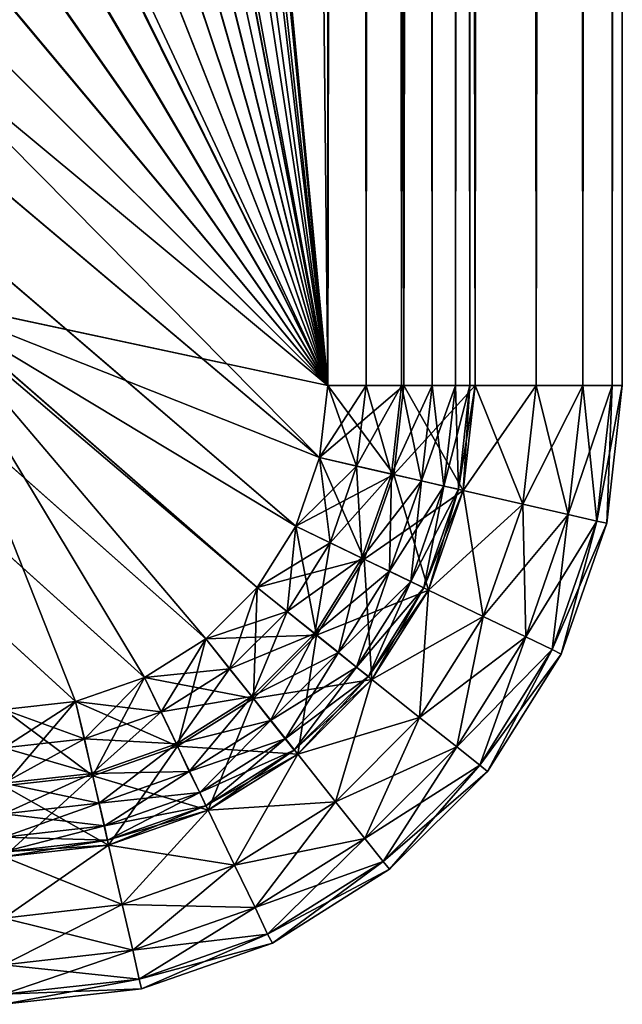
# Model space of a CAD drawing. Extents: x -0.32 to 1.18, y -0.35 to 0.35.
# Tile 165 of 196: x 1.1698 to 1.18, y -0.35 to -0.3333. Entities that reach past the tile are written whole.
import ezdxf

# ---------------------------------------------------------------- set-up
doc = ezdxf.new("R2010")
doc.units = 0
doc.linetypes.add('SOLIDLINE', pattern=[0])
doc.layers.add('BE3C_Form_2941_SLDPRT__Standard', color=252, linetype='SOLIDLINE')

msp = doc.modelspace()

# ---------------------------------------------------------------- meshes
at = {"layer": 'BE3C_Form_2941_SLDPRT__Standard', "color": 252}
mesh = msp.add_polyface(dxfattribs=at)
corners = [(1.14279, 0, 0.43), (1.175, -0.3395, 0.43), (1.175, 0.3395, 0.43), (1.12634, 0, 0.425895), (1.11935, 0, 0.420993), (1.11921, -0.013942, 0.421005), (1.13431, 0, 0.428958), (1.1262, -0.014092, 0.425901), (1.13416, -0.014264, 0.42896), (1.11375, 0, 0.414544), (1.11361, -0.013822, 0.414563), (1.10988, 0, 0.406931), (1.1134, 0.022143, 0.414592), (1.11843, 0.035988, 0.421066), (1.119, 0.022335, 0.421022), (1.1254, 0.036371, 0.425929), (1.12598, 0.022575, 0.425909), (1.13393, 0.022848, 0.428962), (1.14239, 0.023138, 0.43), (1.11187, 0.02213, 0.406142), (1.11223, 0, 0.406079), (1.11048, 0, 0.401234), (1.11174, 0.025317, 0.406165), (1.11209, -0.013751, 0.406104), (1.12657, 0.036435, 0.42372), (1.12715, 0.022655, 0.423701), (1.12066, 0.022432, 0.419164), (1.1201, 0.03608, 0.419204), (1.11547, 0.022254, 0.413192), (1.11582, 0, 0.413148), (1.12102, 0, 0.419137), (1.12751, 0, 0.423688), (1.13492, 0, 0.426533), (1.13453, 0.022909, 0.426536), (1.14279, 0, 0.4275), (1.14239, 0.023179, 0.4275), (1.14263, -0.014406, 0.4275), (1.13477, -0.014238, 0.426534), (1.11569, -0.013828, 0.413165), (1.12088, -0.01394, 0.419147), (1.12737, -0.014079, 0.423693), (1.175, 0.3395, 0.4275), (1.175, -0.3395, 0.4275)]
mesh.append_faces([[corners[k] for k in face] for face in [(0, 1, 2), (3, 4, 5), (6, 3, 7), (0, 6, 8), (4, 9, 10), (11, 9, 12), (13, 12, 14), (14, 12, 9), (14, 9, 4), (15, 14, 16), (16, 14, 4), (16, 4, 3), (17, 16, 3), (17, 3, 6), (18, 17, 6), (18, 6, 0), (19, 20, 21), (21, 22, 19), (23, 21, 20), (24, 25, 26), (27, 26, 28), (19, 22, 28), (20, 19, 29), (29, 19, 28), (29, 28, 30), (30, 28, 26), (30, 26, 31), (31, 26, 25), (31, 25, 32), (32, 25, 33), (32, 33, 34), (34, 33, 35), (34, 36, 32), (32, 37, 31), (38, 20, 29), (39, 29, 30), (40, 30, 31), (34, 41, 42)]])
mesh = msp.add_polyface(dxfattribs=at)
corners = [(1.18, -0.3395, 0.425), (1.18, -0.3395, 0.405), (1.18, 0.3395, 0.425), (1.13867, -0.07497, 0.43), (1.13037, -0.074069, 0.42899), (1.12855, -0.089696, 0.429002), (1.13678, -0.090767, 0.43), (1.12664, -0.112743, 0.429319), (1.13342, -0.113839, 0.43), (1.168, -0.338, 0.4), (1.175, 0.3395, 0.4), (1.175, -0.3395, 0.4), (1.175, -0.3395, 0.4025), (1.168, 0.338, 0.4025), (1.168, -0.338, 0.4025), (1.13096, -0.074134, 0.426562), (1.13867, -0.07497, 0.4275), (1.1368, -0.090657, 0.4275), (1.13342, -0.113839, 0.4275), (1.12714, -0.112823, 0.426742), (1.12916, -0.089664, 0.426574), (1.12589, -0.112621, 0.426591), (1.1775, -0.3395, 0.425), (1.1775, 0.3395, 0.405), (1.1775, -0.3395, 0.405), (1.18, 0.3395, 0.405), (1.17983, -0.3395, 0.403706), (1.17983, 0.3395, 0.403706), (1.17933, -0.3395, 0.4025), (1.17933, 0.3395, 0.4025), (1.17854, -0.3395, 0.401464), (1.17854, 0.3395, 0.401464), (1.1775, -0.3395, 0.40067), (1.1775, 0.3395, 0.40067), (1.17629, -0.3395, 0.40017), (1.17629, 0.3395, 0.40017), (1.17565, 0.3395, 0.402585), (1.17565, -0.3395, 0.402585), (1.17625, 0.3395, 0.402835), (1.17625, -0.3395, 0.402835), (1.17677, 0.3395, 0.403232), (1.17677, -0.3395, 0.403232), (1.17717, 0.3395, 0.40375), (1.17717, -0.3395, 0.40375), (1.17741, 0.3395, 0.404353), (1.17741, -0.3395, 0.404353), (1.17983, 0.3395, 0.426294), (1.17983, -0.3395, 0.426294), (1.17933, 0.3395, 0.4275), (1.17933, -0.3395, 0.4275), (1.17854, 0.3395, 0.428536), (1.17854, -0.3395, 0.428536), (1.1775, 0.3395, 0.42933), (1.1775, -0.3395, 0.42933), (1.17629, 0.3395, 0.42983), (1.17629, -0.3395, 0.42983), (1.175, 0.3395, 0.43), (1.175, -0.3395, 0.43), (1.17741, 0.3395, 0.425647), (1.17741, -0.3395, 0.425647), (1.17717, 0.3395, 0.42625), (1.17717, -0.3395, 0.42625), (1.17677, 0.3395, 0.426768), (1.17677, -0.3395, 0.426768), (1.17625, 0.3395, 0.427165), (1.17625, -0.3395, 0.427165), (1.17565, 0.3395, 0.427415), (1.17565, -0.3395, 0.427415), (1.175, 0.3395, 0.4275), (1.175, -0.3395, 0.4275)]
mesh.append_faces([[corners[k] for k in face] for face in [(0, 1, 2), (3, 4, 5), (3, 5, 6), (6, 5, 7), (6, 7, 8), (9, 10, 11), (12, 13, 14), (14, 13, 9), (15, 16, 17), (18, 19, 17), (17, 19, 20), (17, 20, 15), (19, 21, 20), (22, 23, 24), (25, 1, 26), (27, 26, 28), (29, 28, 30), (31, 30, 32), (33, 32, 34), (35, 34, 11), (36, 12, 37), (38, 37, 39), (40, 39, 41), (42, 41, 43), (44, 43, 45), (23, 45, 24), (0, 46, 47), (47, 48, 49), (49, 50, 51), (51, 52, 53), (53, 54, 55), (55, 56, 57), (58, 22, 59), (60, 59, 61), (62, 61, 63), (64, 63, 65), (66, 65, 67), (68, 67, 69)]])
mesh = msp.add_polyface(dxfattribs=at)
corners = [(1.18, 0.3395, 0.425), (1.18, -0.3395, 0.405), (1.18, 0.3395, 0.405), (1.13556, 0.099767, 0.43), (1.13345, 0.113638, 0.43), (1.12669, 0.112548, 0.429184), (1.13031, 0.074603, 0.428991), (1.13861, 0.075509, 0.43), (1.1317, 0.060132, 0.42898), (1.14006, 0.060873, 0.43), (1.168, 0.338, 0.4), (1.175, 0.3395, 0.4), (1.168, -0.338, 0.4), (1.175, 0.3395, 0.4025), (1.168, 0.338, 0.4025), (1.175, -0.3395, 0.4025), (1.13345, 0.113638, 0.4275), (1.13555, 0.099807, 0.4275), (1.12715, 0.112624, 0.426868), (1.13861, 0.075509, 0.4275), (1.14005, 0.060914, 0.4275), (1.13091, 0.074668, 0.426563), (1.1323, 0.060225, 0.426553), (1.12795, 0.098725, 0.426581), (1.1775, 0.3395, 0.425), (1.1775, 0.3395, 0.405), (1.1775, -0.3395, 0.425), (1.17983, -0.3395, 0.403706), (1.17983, 0.3395, 0.403706), (1.17933, -0.3395, 0.4025), (1.17933, 0.3395, 0.4025), (1.17854, -0.3395, 0.401464), (1.17854, 0.3395, 0.401464), (1.1775, -0.3395, 0.40067), (1.1775, 0.3395, 0.40067), (1.17629, -0.3395, 0.40017), (1.17629, 0.3395, 0.40017), (1.175, -0.3395, 0.4), (1.17565, 0.3395, 0.402585), (1.17565, -0.3395, 0.402585), (1.17625, 0.3395, 0.402835), (1.17625, -0.3395, 0.402835), (1.17677, 0.3395, 0.403232), (1.17677, -0.3395, 0.403232), (1.17717, 0.3395, 0.40375), (1.17717, -0.3395, 0.40375), (1.17741, 0.3395, 0.404353), (1.17741, -0.3395, 0.404353), (1.18, -0.3395, 0.425), (1.17983, 0.3395, 0.426294), (1.17983, -0.3395, 0.426294), (1.17933, 0.3395, 0.4275), (1.17933, -0.3395, 0.4275), (1.17854, 0.3395, 0.428536), (1.17854, -0.3395, 0.428536), (1.1775, 0.3395, 0.42933), (1.1775, -0.3395, 0.42933), (1.17629, 0.3395, 0.42983), (1.17629, -0.3395, 0.42983), (1.175, 0.3395, 0.43), (1.17741, 0.3395, 0.425647), (1.17741, -0.3395, 0.425647), (1.17717, 0.3395, 0.42625), (1.17717, -0.3395, 0.42625), (1.17677, 0.3395, 0.426768), (1.17677, -0.3395, 0.426768), (1.17625, 0.3395, 0.427165), (1.17625, -0.3395, 0.427165), (1.17565, 0.3395, 0.427415), (1.17565, -0.3395, 0.427415), (1.175, 0.3395, 0.4275)]
mesh.append_faces([[corners[k] for k in face] for face in [(0, 1, 2), (3, 4, 5), (3, 6, 7), (7, 6, 8), (7, 8, 9), (10, 11, 12), (13, 14, 15), (12, 14, 10), (16, 17, 18), (19, 20, 21), (21, 20, 22), (21, 23, 19), (19, 23, 17), (24, 25, 26), (2, 27, 28), (28, 29, 30), (30, 31, 32), (32, 33, 34), (34, 35, 36), (36, 37, 11), (13, 15, 38), (38, 39, 40), (40, 41, 42), (42, 43, 44), (44, 45, 46), (46, 47, 25), (48, 0, 49), (50, 49, 51), (52, 51, 53), (54, 53, 55), (56, 55, 57), (58, 57, 59), (24, 26, 60), (60, 61, 62), (62, 63, 64), (64, 65, 66), (66, 67, 68), (68, 69, 70)]])
mesh = msp.add_polyface(dxfattribs=at)
corners = [(1.14263, -0.014446, 0.43), (1.175, -0.3395, 0.43), (1.14279, 0, 0.43), (1.14174, -0.037595, 0.43), (1.14084, -0.051354, 0.43), (1.12664, -0.112743, 0.429319), (1.12577, -0.117813, 0.429321), (1.13342, -0.113839, 0.43), (1.11772, -0.111302, 0.425996), (1.11331, -0.115505, 0.424045), (1.11928, -0.116611, 0.42731), (1.11087, -0.127063, 0.424071), (1.11676, -0.1285, 0.427322), (1.10779, -0.138456, 0.424091), (1.11358, -0.140215, 0.427331), (1.12534, -0.112532, 0.428917), (1.12316, -0.13006, 0.429324), (1.11987, -0.142125, 0.429326), (1.13251, -0.119063, 0.43), (1.12981, -0.131682, 0.43), (1.12641, -0.144111, 0.43), (1.13342, -0.113839, 0.4275), (1.13258, -0.118704, 0.4275), (1.12714, -0.112823, 0.426742), (1.12631, -0.117553, 0.426869), (1.11229, -0.127122, 0.421994), (1.1075, -0.12596, 0.417932), (1.11474, -0.115428, 0.421969), (1.12029, -0.116447, 0.425002), (1.10918, -0.138646, 0.422013), (1.11776, -0.128449, 0.425013), (1.12114, -0.111854, 0.424807), (1.12988, -0.131387, 0.4275), (1.1237, -0.129889, 0.426872), (1.11456, -0.140274, 0.425022), (1.12648, -0.14388, 0.4275), (1.1204, -0.142042, 0.426874), (1.14279, 0, 0.4275), (1.175, -0.3395, 0.4275), (1.14263, -0.014406, 0.4275), (1.14084, -0.051316, 0.4275), (1.14174, -0.037595, 0.4275)]
mesh.append_faces([[corners[k] for k in face] for face in [(0, 1, 2), (0, 3, 1), (1, 3, 4), (5, 6, 7), (8, 9, 10), (10, 9, 11), (10, 11, 12), (12, 11, 13), (12, 13, 14), (15, 10, 6), (6, 10, 12), (6, 12, 16), (16, 12, 14), (16, 14, 17), (7, 6, 18), (18, 6, 16), (18, 16, 19), (19, 16, 17), (19, 17, 20), (21, 22, 23), (23, 22, 24), (25, 26, 27), (25, 27, 28), (29, 25, 30), (30, 25, 28), (30, 28, 24), (24, 28, 31), (22, 32, 24), (24, 32, 33), (24, 33, 30), (30, 33, 34), (30, 34, 29), (32, 35, 33), (33, 35, 36), (33, 36, 34), (37, 38, 39), (38, 40, 41), (38, 41, 39)]])
mesh = msp.add_polyface(dxfattribs=at)
corners = [(1.13251, -0.119063, 0.43), (1.12981, -0.131682, 0.43), (1.175, -0.3395, 0.43), (1.14084, -0.051354, 0.43), (1.13867, -0.07497, 0.43), (1.13678, -0.090767, 0.43), (1.13342, -0.113839, 0.43), (1.11358, -0.140215, 0.427331), (1.10406, -0.149671, 0.424106), (1.10974, -0.151748, 0.427338), (1.11987, -0.142125, 0.429326), (1.11591, -0.154002, 0.429328), (1.10524, -0.163087, 0.427341), (1.11127, -0.165678, 0.429329), (1.12641, -0.144111, 0.43), (1.12232, -0.156345, 0.43), (1.11754, -0.168372, 0.43), (1.10596, -0.17714, 0.429329), (1.11207, -0.180179, 0.43), (1.09996, -0.188373, 0.429328), (1.1059, -0.191752, 0.43), (1.12648, -0.14388, 0.4275), (1.12238, -0.156174, 0.4275), (1.1204, -0.142042, 0.426874), (1.11642, -0.154003, 0.426876), (1.1107, -0.151915, 0.425028), (1.10617, -0.163359, 0.425031), (1.10101, -0.161144, 0.422033), (1.11456, -0.140274, 0.425022), (1.10542, -0.14999, 0.422027), (1.10097, -0.174592, 0.425031), (1.11176, -0.165762, 0.426877), (1.11758, -0.16826, 0.4275), (1.10642, -0.177304, 0.426877), (1.11209, -0.180124, 0.4275), (1.1059, -0.191752, 0.4275), (1.175, -0.3395, 0.4275), (1.12988, -0.131387, 0.4275), (1.13258, -0.118704, 0.4275), (1.13342, -0.113839, 0.4275), (1.1368, -0.090657, 0.4275), (1.13867, -0.07497, 0.4275), (1.14084, -0.051316, 0.4275)]
mesh.append_faces([[corners[k] for k in face] for face in [(0, 1, 2), (2, 3, 4), (4, 5, 2), (2, 5, 6), (2, 6, 0), (7, 8, 9), (10, 7, 9), (10, 9, 11), (11, 9, 12), (11, 12, 13), (14, 10, 11), (14, 11, 15), (15, 11, 13), (15, 13, 16), (16, 13, 17), (16, 17, 18), (18, 17, 19), (18, 19, 20), (21, 22, 23), (23, 22, 24), (23, 24, 25), (25, 24, 26), (25, 26, 27), (28, 23, 25), (28, 25, 29), (30, 26, 31), (31, 26, 24), (31, 24, 32), (32, 24, 22), (33, 30, 31), (33, 31, 34), (34, 31, 32), (35, 33, 34), (36, 37, 38), (38, 39, 36), (36, 39, 40), (36, 40, 41), (41, 42, 36)]])
mesh = msp.add_polyface(dxfattribs=at)
corners = [(1.175, -0.3395, 0.43), (1.12981, -0.131682, 0.43), (1.12641, -0.144111, 0.43), (1.12232, -0.156345, 0.43), (1.11754, -0.168372, 0.43), (1.11207, -0.180179, 0.43), (1.08056, -0.19566, 0.424073), (1.06934, -0.202152, 0.41964), (1.07358, -0.205357, 0.424037), (1.08559, -0.199043, 0.427322), (1.07843, -0.20902, 0.427306), (1.06605, -0.214666, 0.42399), (1.0707, -0.218601, 0.427285), (1.09105, -0.202715, 0.429324), (1.08369, -0.212998, 0.42932), (1.07576, -0.222877, 0.429314), (1.1037, -0.195522, 0.43), (1.09673, -0.206535, 0.43), (1.08917, -0.217137, 0.43), (1.08102, -0.227327, 0.43), (1.06726, -0.232338, 0.429307), (1.07483, -0.206023, 0.421964), (1.07089, -0.203051, 0.417881), (1.08187, -0.196208, 0.421997), (1.08655, -0.199343, 0.425014), (1.06722, -0.215445, 0.42192), (1.07933, -0.20942, 0.424999), (1.09162, -0.202747, 0.426872), (1.09843, -0.19198, 0.426875), (1.0969, -0.206287, 0.4275), (1.07155, -0.219095, 0.424979), (1.08422, -0.213109, 0.426869), (1.08931, -0.216947, 0.4275), (1.07625, -0.223062, 0.426863), (1.08114, -0.22719, 0.4275), (1.07238, -0.237005, 0.4275), (1.175, -0.3395, 0.4275), (1.11209, -0.180124, 0.4275), (1.11758, -0.16826, 0.4275), (1.12238, -0.156174, 0.4275), (1.12648, -0.14388, 0.4275), (1.12988, -0.131387, 0.4275)]
mesh.append_faces([[corners[k] for k in face] for face in [(0, 1, 2), (2, 3, 0), (0, 3, 4), (0, 4, 5), (6, 7, 8), (9, 6, 8), (9, 8, 10), (10, 8, 11), (10, 11, 12), (13, 9, 10), (13, 10, 14), (14, 10, 12), (14, 12, 15), (16, 13, 17), (17, 13, 14), (17, 14, 18), (18, 14, 15), (18, 15, 19), (19, 15, 20), (21, 22, 23), (21, 23, 24), (25, 21, 26), (26, 21, 24), (26, 24, 27), (27, 28, 29), (30, 25, 26), (30, 26, 31), (31, 26, 27), (31, 27, 32), (32, 27, 29), (33, 30, 31), (33, 31, 34), (34, 31, 32), (35, 33, 34), (36, 37, 38), (38, 39, 36), (36, 39, 40), (36, 40, 41)]])
mesh = msp.add_polyface(dxfattribs=at)
corners = [(1.175, -0.3395, 0.43), (1.11207, -0.180179, 0.43), (1.1059, -0.191752, 0.43), (1.1037, -0.195522, 0.43), (1.09673, -0.206535, 0.43), (1.08917, -0.217137, 0.43), (1.1695, -0.345, 0.43), (1.063, -0.24642, 0.43), (1.05312, -0.255293, 0.43), (1.04904, -0.258681, 0.43), (1.03853, -0.266756, 0.43), (1.02759, -0.274248, 0.43), (1.01623, -0.281152, 0.43), (1.17072, -0.344862, 0.43), (1.17189, -0.344455, 0.43), (1.17293, -0.3438, 0.43), (1.1738, -0.342929, 0.43), (1.08102, -0.227327, 0.43), (1.0723, -0.237093, 0.43), (1.17486, -0.340724, 0.43), (1.17446, -0.341886, 0.43), (1.06726, -0.232338, 0.429307), (1.0677, -0.232593, 0.426857), (1.07625, -0.223062, 0.426863), (1.07238, -0.237005, 0.4275), (1.0969, -0.206287, 0.4275), (1.10389, -0.195213, 0.4275), (1.175, -0.3395, 0.4275), (1.1059, -0.191752, 0.4275), (1.11209, -0.180124, 0.4275), (1.08114, -0.22719, 0.4275), (1.08931, -0.216947, 0.4275), (1.01639, -0.281063, 0.4275), (1.02778, -0.27412, 0.4275), (1.1695, -0.345, 0.4275), (1.03877, -0.266583, 0.4275), (1.04932, -0.258457, 0.4275), (1.05312, -0.255293, 0.4275), (1.06304, -0.246379, 0.4275), (1.17072, -0.344862, 0.4275), (1.17189, -0.344455, 0.4275), (1.17446, -0.341886, 0.4275), (1.1738, -0.342929, 0.4275), (1.17293, -0.3438, 0.4275), (1.17486, -0.340724, 0.4275)]
mesh.append_faces([[corners[k] for k in face] for face in [(0, 1, 2), (2, 3, 0), (0, 3, 4), (0, 4, 5), (6, 7, 8), (6, 8, 9), (9, 10, 6), (6, 10, 11), (6, 11, 12), (13, 14, 7), (7, 14, 15), (7, 15, 16), (5, 17, 0), (0, 17, 18), (0, 18, 19), (19, 18, 7), (19, 7, 20), (20, 7, 16), (17, 21, 18), (22, 23, 24), (25, 26, 27), (27, 26, 28), (27, 28, 29), (24, 30, 27), (27, 30, 31), (27, 31, 25), (32, 33, 34), (34, 33, 35), (34, 35, 36), (36, 37, 34), (34, 37, 38), (39, 38, 40), (41, 42, 38), (38, 42, 43), (38, 43, 40), (24, 27, 38), (38, 27, 44), (38, 44, 41)]])
mesh = msp.add_polyface(dxfattribs=at)
corners = [(1.17072, -0.344862, 0.43), (1.063, -0.24642, 0.43), (1.1695, -0.345, 0.43), (1.168, -0.338, 0.4), (1.175, -0.3395, 0.4), (1.17486, -0.340724, 0.4), (1.17446, -0.341886, 0.4), (1.1738, -0.342929, 0.4), (1.17293, -0.3438, 0.4), (1.168, -0.338, 0.4025), (1.17293, -0.3438, 0.4025), (1.1738, -0.342929, 0.4025), (1.17446, -0.341886, 0.4025), (1.17486, -0.340724, 0.4025), (1.175, -0.3395, 0.4025), (1.1695, -0.345, 0.4275), (1.06304, -0.246379, 0.4275), (1.17072, -0.344862, 0.4275), (1.17629, -0.3395, 0.40017), (1.17612, -0.341012, 0.40017), (1.17562, -0.342448, 0.40017), (1.17677, -0.3395, 0.403232), (1.17625, -0.3395, 0.402835), (1.17659, -0.341117, 0.403232), (1.17608, -0.341002, 0.402835), (1.17605, -0.342653, 0.403232), (1.17565, -0.3395, 0.402585), (1.17549, -0.340868, 0.402585), (1.17558, -0.342429, 0.402835), (1.17504, -0.342167, 0.402585), (1.17629, -0.3395, 0.42983), (1.175, -0.3395, 0.43), (1.17486, -0.340724, 0.43), (1.17612, -0.341012, 0.42983), (1.17446, -0.341886, 0.43), (1.1773, -0.34128, 0.42933), (1.17562, -0.342448, 0.42983), (1.17659, -0.341117, 0.426768), (1.17558, -0.342429, 0.427165), (1.17608, -0.341002, 0.427165), (1.17677, -0.3395, 0.426768), (1.17625, -0.3395, 0.427165), (1.17504, -0.342167, 0.427415), (1.17549, -0.340868, 0.427415), (1.17565, -0.3395, 0.427415), (1.17446, -0.341886, 0.4275), (1.17486, -0.340724, 0.4275), (1.175, -0.3395, 0.4275)]
mesh.append_faces([[corners[k] for k in face] for face in [(0, 1, 2), (3, 4, 5), (5, 6, 3), (3, 6, 7), (3, 7, 8), (9, 10, 11), (11, 12, 9), (9, 12, 13), (9, 13, 14), (15, 16, 17), (4, 18, 19), (4, 19, 5), (5, 19, 20), (5, 20, 6), (21, 22, 23), (23, 22, 24), (23, 24, 25), (22, 26, 24), (24, 26, 27), (24, 27, 28), (26, 14, 27), (27, 14, 13), (27, 13, 29), (29, 13, 12), (30, 31, 32), (30, 32, 33), (33, 32, 34), (35, 33, 36), (37, 38, 39), (37, 39, 40), (40, 39, 41), (39, 42, 43), (39, 43, 41), (41, 43, 44), (42, 45, 43), (43, 45, 46), (43, 46, 44), (44, 46, 47)]])
mesh = msp.add_polyface(dxfattribs=at)
corners = [(1.17293, -0.3438, 0.4), (1.17189, -0.344455, 0.4), (1.168, -0.338, 0.4), (1.17072, -0.344862, 0.4), (1.1695, -0.345, 0.4), (1.168, -0.338, 0.4025), (1.1695, -0.345, 0.4025), (1.17072, -0.344862, 0.4025), (1.17189, -0.344455, 0.4025), (1.17293, -0.3438, 0.4025), (1.17245, -0.345621, 0.40017), (1.17128, -0.347299, 0.40067), (1.17101, -0.346124, 0.40017), (1.1695, -0.346294, 0.40017), (1.17265, -0.346048, 0.403232), (1.17243, -0.345582, 0.402835), (1.17112, -0.346586, 0.403232), (1.171, -0.346081, 0.402835), (1.17217, -0.345038, 0.402585), (1.17087, -0.345493, 0.402585), (1.1695, -0.34625, 0.402835), (1.1695, -0.345647, 0.402585), (1.17245, -0.345621, 0.42983), (1.17189, -0.344455, 0.43), (1.17072, -0.344862, 0.43), (1.17101, -0.346124, 0.42983), (1.1695, -0.345, 0.43), (1.1695, -0.346294, 0.42983), (1.17297, -0.346708, 0.42933), (1.17283, -0.346406, 0.42625), (1.17112, -0.346586, 0.426768), (1.17265, -0.346048, 0.426768), (1.1695, -0.34625, 0.427165), (1.171, -0.346081, 0.427165), (1.17243, -0.345582, 0.427165), (1.1695, -0.345647, 0.427415), (1.17087, -0.345493, 0.427415), (1.17217, -0.345038, 0.427415), (1.1695, -0.345, 0.4275), (1.17072, -0.344862, 0.4275), (1.17189, -0.344455, 0.4275)]
mesh.append_faces([[corners[k] for k in face] for face in [(0, 1, 2), (2, 1, 3), (2, 3, 4), (5, 6, 7), (7, 8, 5), (5, 8, 9), (10, 11, 12), (1, 10, 12), (1, 12, 3), (3, 12, 13), (3, 13, 4), (14, 15, 16), (16, 15, 17), (15, 18, 17), (17, 18, 19), (17, 19, 20), (20, 19, 21), (18, 8, 19), (19, 8, 7), (19, 7, 21), (21, 7, 6), (22, 23, 24), (22, 24, 25), (25, 24, 26), (25, 26, 27), (28, 22, 25), (29, 30, 31), (30, 32, 33), (30, 33, 31), (31, 33, 34), (32, 35, 33), (33, 35, 36), (33, 36, 34), (34, 36, 37), (35, 38, 36), (36, 38, 39), (36, 39, 37), (37, 39, 40)]])
mesh = msp.add_polyface(dxfattribs=at)
corners = [(1.18, -0.3395, 0.405), (1.18, -0.3395, 0.425), (1.17974, -0.341836, 0.425), (1.17974, -0.341836, 0.405), (1.1773, -0.34128, 0.405), (1.1773, -0.34128, 0.425), (1.1775, -0.3395, 0.405), (1.1775, -0.3395, 0.425), (1.17629, -0.3395, 0.40017), (1.1775, -0.3395, 0.40067), (1.1773, -0.34128, 0.40067), (1.17854, -0.3395, 0.401464), (1.17831, -0.341511, 0.401464), (1.17933, -0.3395, 0.4025), (1.17908, -0.341687, 0.4025), (1.17983, -0.3395, 0.403706), (1.17957, -0.341799, 0.403706), (1.17612, -0.341012, 0.40017), (1.17741, -0.3395, 0.404353), (1.17722, -0.341261, 0.404353), (1.17717, -0.3395, 0.40375), (1.17697, -0.341206, 0.40375), (1.17677, -0.3395, 0.403232), (1.17659, -0.341117, 0.403232), (1.17641, -0.342826, 0.40375), (1.17983, -0.3395, 0.426294), (1.17957, -0.341799, 0.426294), (1.17933, -0.3395, 0.4275), (1.17908, -0.341687, 0.4275), (1.17854, -0.3395, 0.428536), (1.17831, -0.341511, 0.428536), (1.1775, -0.3395, 0.42933), (1.1773, -0.34128, 0.42933), (1.17629, -0.3395, 0.42983), (1.17612, -0.341012, 0.42983), (1.17722, -0.341261, 0.425647), (1.17741, -0.3395, 0.425647), (1.17697, -0.341206, 0.42625), (1.17717, -0.3395, 0.42625), (1.17605, -0.342653, 0.426768), (1.17659, -0.341117, 0.426768), (1.17677, -0.3395, 0.426768)]
mesh.append_faces([[corners[k] for k in face] for face in [(0, 1, 2), (0, 2, 3), (4, 5, 6), (6, 5, 7), (8, 9, 10), (9, 11, 12), (11, 13, 14), (13, 15, 16), (15, 0, 3), (15, 3, 16), (13, 16, 14), (11, 14, 12), (9, 12, 10), (8, 10, 17), (6, 18, 4), (4, 18, 19), (18, 20, 19), (19, 20, 21), (20, 22, 21), (21, 22, 23), (21, 23, 24), (1, 25, 26), (25, 27, 28), (27, 29, 30), (29, 31, 32), (31, 33, 34), (31, 34, 32), (29, 32, 30), (27, 30, 28), (25, 28, 26), (1, 26, 2), (5, 35, 7), (7, 35, 36), (35, 37, 36), (36, 37, 38), (37, 39, 40), (37, 40, 38), (38, 40, 41)]])
mesh = msp.add_polyface(dxfattribs=at)
corners = [(1.17612, -0.341012, 0.40017), (1.17671, -0.342971, 0.40067), (1.17562, -0.342448, 0.40017), (1.17575, -0.344488, 0.40067), (1.17481, -0.343736, 0.40017), (1.17446, -0.341886, 0.4), (1.1738, -0.342929, 0.4), (1.17374, -0.344812, 0.40017), (1.17575, -0.344488, 0.405), (1.17663, -0.342934, 0.404353), (1.17569, -0.344435, 0.404353), (1.17641, -0.342826, 0.40375), (1.17549, -0.344279, 0.40375), (1.17605, -0.342653, 0.403232), (1.17518, -0.344031, 0.403232), (1.17608, -0.341002, 0.402835), (1.17558, -0.342429, 0.402835), (1.17478, -0.343709, 0.402835), (1.17549, -0.340868, 0.402585), (1.17504, -0.342167, 0.402585), (1.17431, -0.343333, 0.402585), (1.17371, -0.344777, 0.402835), (1.17446, -0.341886, 0.4025), (1.1738, -0.342929, 0.4025), (1.17612, -0.341012, 0.42983), (1.17446, -0.341886, 0.43), (1.17562, -0.342448, 0.42983), (1.1738, -0.342929, 0.43), (1.17481, -0.343736, 0.42983), (1.17671, -0.342971, 0.42933), (1.17575, -0.344488, 0.42933), (1.17575, -0.344488, 0.425), (1.17569, -0.344435, 0.425647), (1.17671, -0.342971, 0.425), (1.17549, -0.344279, 0.42625), (1.17663, -0.342934, 0.425647), (1.17641, -0.342826, 0.42625), (1.17518, -0.344031, 0.426768), (1.17605, -0.342653, 0.426768), (1.17478, -0.343709, 0.427165), (1.17558, -0.342429, 0.427165), (1.17659, -0.341117, 0.426768), (1.17333, -0.344306, 0.427415), (1.17431, -0.343333, 0.427415), (1.17504, -0.342167, 0.427415), (1.17608, -0.341002, 0.427165), (1.1738, -0.342929, 0.4275), (1.17446, -0.341886, 0.4275)]
mesh.append_faces([[corners[k] for k in face] for face in [(0, 1, 2), (2, 1, 3), (2, 3, 4), (5, 2, 4), (5, 4, 6), (6, 4, 7), (8, 9, 10), (10, 11, 12), (11, 13, 12), (12, 13, 14), (13, 15, 16), (13, 16, 14), (14, 16, 17), (16, 18, 19), (16, 19, 17), (17, 19, 20), (17, 20, 21), (19, 22, 20), (20, 22, 23), (24, 25, 26), (26, 25, 27), (26, 27, 28), (29, 26, 28), (29, 28, 30), (31, 32, 33), (32, 34, 35), (35, 34, 36), (34, 37, 36), (36, 37, 38), (37, 39, 38), (38, 39, 40), (38, 40, 41), (39, 42, 43), (39, 43, 40), (40, 43, 44), (40, 44, 45), (43, 46, 44), (44, 46, 47)]])
mesh = msp.add_polyface(dxfattribs=at)
corners = [(1.17974, -0.341836, 0.405), (1.17974, -0.341836, 0.425), (1.17896, -0.344056, 0.425), (1.17896, -0.344056, 0.405), (1.17671, -0.342971, 0.405), (1.17575, -0.344488, 0.425), (1.17671, -0.342971, 0.425), (1.1773, -0.34128, 0.405), (1.1773, -0.34128, 0.425), (1.17957, -0.341799, 0.403706), (1.17881, -0.343982, 0.403706), (1.17908, -0.341687, 0.4025), (1.17836, -0.343765, 0.4025), (1.17831, -0.341511, 0.401464), (1.17764, -0.34342, 0.401464), (1.1773, -0.34128, 0.40067), (1.17671, -0.342971, 0.40067), (1.17656, -0.345134, 0.401464), (1.17612, -0.341012, 0.40017), (1.17722, -0.341261, 0.404353), (1.17663, -0.342934, 0.404353), (1.17575, -0.344488, 0.405), (1.17697, -0.341206, 0.40375), (1.17641, -0.342826, 0.40375), (1.17569, -0.344435, 0.404353), (1.17659, -0.341117, 0.403232), (1.17605, -0.342653, 0.403232), (1.1773, -0.34128, 0.42933), (1.17562, -0.342448, 0.42983), (1.17671, -0.342971, 0.42933), (1.17831, -0.341511, 0.428536), (1.17764, -0.34342, 0.428536), (1.17575, -0.344488, 0.42933), (1.17908, -0.341687, 0.4275), (1.17836, -0.343765, 0.4275), (1.17957, -0.341799, 0.426294), (1.17881, -0.343982, 0.426294), (1.17569, -0.344435, 0.425647), (1.17663, -0.342934, 0.425647), (1.17722, -0.341261, 0.425647), (1.17641, -0.342826, 0.42625), (1.17697, -0.341206, 0.42625), (1.17605, -0.342653, 0.426768)]
mesh.append_faces([[corners[k] for k in face] for face in [(0, 1, 2), (0, 2, 3), (4, 5, 6), (4, 6, 7), (7, 6, 8), (9, 0, 3), (9, 3, 10), (11, 9, 10), (11, 10, 12), (13, 11, 12), (13, 12, 14), (15, 13, 14), (15, 14, 16), (16, 14, 17), (18, 15, 16), (7, 19, 4), (4, 19, 20), (4, 20, 21), (19, 22, 20), (20, 22, 23), (20, 23, 24), (23, 25, 26), (27, 28, 29), (30, 27, 29), (30, 29, 31), (31, 29, 32), (33, 30, 31), (33, 31, 34), (35, 33, 34), (35, 34, 36), (1, 35, 36), (1, 36, 2), (6, 37, 38), (6, 38, 8), (8, 38, 39), (38, 40, 39), (39, 40, 41), (40, 42, 41)]])
mesh = msp.add_polyface(dxfattribs=at)
corners = [(1.17374, -0.344812, 0.40017), (1.17449, -0.345755, 0.40067), (1.17297, -0.346708, 0.40067), (1.17245, -0.345621, 0.40017), (1.1738, -0.342929, 0.4), (1.17293, -0.3438, 0.4), (1.17189, -0.344455, 0.4), (1.17297, -0.346708, 0.405), (1.17443, -0.345688, 0.404353), (1.17293, -0.346631, 0.404353), (1.17428, -0.345493, 0.40375), (1.17283, -0.346406, 0.40375), (1.17403, -0.345182, 0.403232), (1.17265, -0.346048, 0.403232), (1.17371, -0.344777, 0.402835), (1.17243, -0.345582, 0.402835), (1.17431, -0.343333, 0.402585), (1.17333, -0.344306, 0.402585), (1.17217, -0.345038, 0.402585), (1.1738, -0.342929, 0.4025), (1.17293, -0.3438, 0.4025), (1.17189, -0.344455, 0.4025), (1.17481, -0.343736, 0.42983), (1.1738, -0.342929, 0.43), (1.17293, -0.3438, 0.43), (1.17374, -0.344812, 0.42983), (1.17189, -0.344455, 0.43), (1.17245, -0.345621, 0.42983), (1.17449, -0.345755, 0.42933), (1.17297, -0.346708, 0.42933), (1.17293, -0.346631, 0.425647), (1.17283, -0.346406, 0.42625), (1.17443, -0.345688, 0.425647), (1.17428, -0.345493, 0.42625), (1.17265, -0.346048, 0.426768), (1.17403, -0.345182, 0.426768), (1.17243, -0.345582, 0.427165), (1.17371, -0.344777, 0.427165), (1.17217, -0.345038, 0.427415), (1.17333, -0.344306, 0.427415), (1.17478, -0.343709, 0.427165), (1.17189, -0.344455, 0.4275), (1.17293, -0.3438, 0.4275), (1.17431, -0.343333, 0.427415), (1.1738, -0.342929, 0.4275)]
mesh.append_faces([[corners[k] for k in face] for face in [(0, 1, 2), (0, 2, 3), (4, 0, 5), (5, 0, 3), (5, 3, 6), (7, 8, 9), (8, 10, 9), (9, 10, 11), (10, 12, 11), (11, 12, 13), (12, 14, 13), (13, 14, 15), (14, 16, 17), (14, 17, 15), (15, 17, 18), (16, 19, 17), (17, 19, 20), (17, 20, 18), (18, 20, 21), (22, 23, 24), (22, 24, 25), (25, 24, 26), (25, 26, 27), (28, 25, 27), (28, 27, 29), (30, 31, 32), (32, 31, 33), (31, 34, 33), (33, 34, 35), (34, 36, 35), (35, 36, 37), (36, 38, 37), (37, 38, 39), (37, 39, 40), (38, 41, 39), (39, 41, 42), (39, 42, 43), (43, 42, 44)]])
mesh = msp.add_polyface(dxfattribs=at)
corners = [(1.17896, -0.344056, 0.405), (1.17896, -0.344056, 0.425), (1.17771, -0.346047, 0.425), (1.17771, -0.346047, 0.405), (1.17605, -0.347709, 0.425), (1.17605, -0.347709, 0.405), (1.17406, -0.34896, 0.425), (1.17575, -0.344488, 0.405), (1.17449, -0.345755, 0.425), (1.17575, -0.344488, 0.425), (1.17671, -0.342971, 0.405), (1.17881, -0.343982, 0.403706), (1.17758, -0.34594, 0.403706), (1.17594, -0.347576, 0.403706), (1.17406, -0.34896, 0.405), (1.17836, -0.343765, 0.4025), (1.17719, -0.345629, 0.4025), (1.17563, -0.347185, 0.4025), (1.17764, -0.34342, 0.401464), (1.17656, -0.345134, 0.401464), (1.17513, -0.346564, 0.401464), (1.17671, -0.342971, 0.40067), (1.17575, -0.344488, 0.40067), (1.17764, -0.34342, 0.428536), (1.17575, -0.344488, 0.42933), (1.17656, -0.345134, 0.428536), (1.17449, -0.345755, 0.42933), (1.17513, -0.346564, 0.428536), (1.17836, -0.343765, 0.4275), (1.17719, -0.345629, 0.4275), (1.17563, -0.347185, 0.4275), (1.17881, -0.343982, 0.426294), (1.17758, -0.34594, 0.426294), (1.17594, -0.347576, 0.426294), (1.17398, -0.348807, 0.426294)]
mesh.append_faces([[corners[k] for k in face] for face in [(0, 1, 2), (0, 2, 3), (3, 2, 4), (3, 4, 5), (5, 4, 6), (7, 8, 9), (7, 9, 10), (11, 0, 3), (11, 3, 12), (12, 3, 5), (12, 5, 13), (13, 5, 14), (15, 11, 12), (15, 12, 16), (16, 12, 13), (16, 13, 17), (18, 15, 16), (18, 16, 19), (19, 16, 17), (19, 17, 20), (21, 19, 22), (22, 19, 20), (23, 24, 25), (25, 24, 26), (25, 26, 27), (28, 23, 25), (28, 25, 29), (29, 25, 27), (29, 27, 30), (31, 28, 29), (31, 29, 32), (32, 29, 30), (32, 30, 33), (1, 31, 32), (1, 32, 2), (2, 32, 33), (2, 33, 4), (4, 33, 34)]])
mesh = msp.add_polyface(dxfattribs=at)
corners = [(1.17605, -0.347709, 0.405), (1.17406, -0.34896, 0.425), (1.17406, -0.34896, 0.405), (1.17449, -0.345755, 0.405), (1.17297, -0.346708, 0.425), (1.17449, -0.345755, 0.425), (1.17575, -0.344488, 0.405), (1.17594, -0.347576, 0.403706), (1.17398, -0.348807, 0.403706), (1.17563, -0.347185, 0.4025), (1.17377, -0.348357, 0.4025), (1.17513, -0.346564, 0.401464), (1.17342, -0.347641, 0.401464), (1.17575, -0.344488, 0.40067), (1.17449, -0.345755, 0.40067), (1.17481, -0.343736, 0.40017), (1.17374, -0.344812, 0.40017), (1.17569, -0.344435, 0.404353), (1.17443, -0.345688, 0.404353), (1.17297, -0.346708, 0.405), (1.17549, -0.344279, 0.40375), (1.17428, -0.345493, 0.40375), (1.17518, -0.344031, 0.403232), (1.17403, -0.345182, 0.403232), (1.17478, -0.343709, 0.402835), (1.17371, -0.344777, 0.402835), (1.17575, -0.344488, 0.42933), (1.17481, -0.343736, 0.42983), (1.17374, -0.344812, 0.42983), (1.17449, -0.345755, 0.42933), (1.17513, -0.346564, 0.428536), (1.17297, -0.346708, 0.42933), (1.17563, -0.347185, 0.4275), (1.17342, -0.347641, 0.428536), (1.17377, -0.348357, 0.4275), (1.17594, -0.347576, 0.426294), (1.17398, -0.348807, 0.426294), (1.17605, -0.347709, 0.425), (1.17293, -0.346631, 0.425647), (1.17443, -0.345688, 0.425647), (1.17575, -0.344488, 0.425), (1.17569, -0.344435, 0.425647), (1.17428, -0.345493, 0.42625), (1.17549, -0.344279, 0.42625), (1.17403, -0.345182, 0.426768), (1.17518, -0.344031, 0.426768), (1.17371, -0.344777, 0.427165), (1.17478, -0.343709, 0.427165)]
mesh.append_faces([[corners[k] for k in face] for face in [(0, 1, 2), (3, 4, 5), (3, 5, 6), (7, 2, 8), (9, 7, 8), (9, 8, 10), (11, 9, 10), (11, 10, 12), (13, 11, 14), (14, 11, 12), (15, 13, 14), (15, 14, 16), (6, 17, 3), (3, 17, 18), (3, 18, 19), (17, 20, 18), (18, 20, 21), (20, 22, 21), (21, 22, 23), (22, 24, 23), (23, 24, 25), (26, 27, 28), (26, 28, 29), (30, 29, 31), (32, 30, 33), (32, 33, 34), (35, 32, 34), (35, 34, 36), (37, 36, 1), (5, 38, 39), (5, 39, 40), (40, 39, 41), (39, 42, 41), (41, 42, 43), (42, 44, 43), (43, 44, 45), (44, 46, 45), (45, 46, 47)]])
mesh = msp.add_polyface(dxfattribs=at)
corners = [(1.17406, -0.34896, 0.405), (1.17406, -0.34896, 0.425), (1.17184, -0.349737, 0.425), (1.17184, -0.349737, 0.405), (1.1695, -0.35, 0.425), (1.17128, -0.347299, 0.405), (1.17128, -0.347299, 0.425), (1.17297, -0.346708, 0.405), (1.17297, -0.346708, 0.425), (1.17449, -0.345755, 0.405), (1.17398, -0.348807, 0.403706), (1.1718, -0.349571, 0.403706), (1.17377, -0.348357, 0.4025), (1.17169, -0.349084, 0.4025), (1.17342, -0.347641, 0.401464), (1.17151, -0.348309, 0.401464), (1.17449, -0.345755, 0.40067), (1.17297, -0.346708, 0.40067), (1.17128, -0.347299, 0.40067), (1.17245, -0.345621, 0.40017), (1.17293, -0.346631, 0.404353), (1.17126, -0.347216, 0.404353), (1.17283, -0.346406, 0.40375), (1.17121, -0.346973, 0.40375), (1.17265, -0.346048, 0.403232), (1.17112, -0.346586, 0.403232), (1.17297, -0.346708, 0.42933), (1.17101, -0.346124, 0.42983), (1.17128, -0.347299, 0.42933), (1.17513, -0.346564, 0.428536), (1.17342, -0.347641, 0.428536), (1.17151, -0.348309, 0.428536), (1.17377, -0.348357, 0.4275), (1.17169, -0.349084, 0.4275), (1.17398, -0.348807, 0.426294), (1.1718, -0.349571, 0.426294), (1.17126, -0.347216, 0.425647), (1.17293, -0.346631, 0.425647), (1.17449, -0.345755, 0.425), (1.17121, -0.346973, 0.42625), (1.17283, -0.346406, 0.42625), (1.17112, -0.346586, 0.426768)]
mesh.append_faces([[corners[k] for k in face] for face in [(0, 1, 2), (0, 2, 3), (3, 2, 4), (5, 6, 7), (7, 6, 8), (7, 8, 9), (10, 0, 3), (10, 3, 11), (12, 10, 11), (12, 11, 13), (14, 12, 13), (14, 13, 15), (16, 14, 17), (17, 14, 15), (17, 15, 18), (19, 17, 18), (7, 20, 5), (5, 20, 21), (20, 22, 21), (21, 22, 23), (22, 24, 23), (23, 24, 25), (26, 27, 28), (29, 26, 30), (30, 26, 28), (30, 28, 31), (32, 30, 31), (32, 31, 33), (34, 32, 33), (34, 33, 35), (1, 34, 35), (1, 35, 2), (6, 36, 8), (8, 36, 37), (8, 37, 38), (36, 39, 37), (37, 39, 40), (39, 41, 40)]])
mesh = msp.add_polyface(dxfattribs=at)
corners = [(1.17184, -0.349737, 0.405), (1.1695, -0.35, 0.425), (1.1695, -0.35, 0.405), (1.1695, -0.3475, 0.405), (1.1695, -0.3475, 0.425), (1.17128, -0.347299, 0.405), (1.17128, -0.347299, 0.425), (1.1718, -0.349571, 0.403706), (1.1695, -0.34983, 0.403706), (1.17169, -0.349084, 0.4025), (1.1695, -0.34933, 0.4025), (1.17151, -0.348309, 0.401464), (1.1695, -0.348536, 0.401464), (1.17128, -0.347299, 0.40067), (1.1695, -0.3475, 0.40067), (1.17101, -0.346124, 0.40017), (1.1695, -0.346294, 0.40017), (1.17126, -0.347216, 0.404353), (1.1695, -0.347415, 0.404353), (1.17121, -0.346973, 0.40375), (1.1695, -0.347165, 0.40375), (1.17112, -0.346586, 0.403232), (1.1695, -0.346768, 0.403232), (1.171, -0.346081, 0.402835), (1.1695, -0.34625, 0.402835), (1.17128, -0.347299, 0.42933), (1.17101, -0.346124, 0.42983), (1.1695, -0.346294, 0.42983), (1.1695, -0.3475, 0.42933), (1.17151, -0.348309, 0.428536), (1.1695, -0.348536, 0.428536), (1.17169, -0.349084, 0.4275), (1.1695, -0.34933, 0.4275), (1.1718, -0.349571, 0.426294), (1.1695, -0.34983, 0.426294), (1.17184, -0.349737, 0.425), (1.1695, -0.347415, 0.425647), (1.17126, -0.347216, 0.425647), (1.1695, -0.347165, 0.42625), (1.17121, -0.346973, 0.42625), (1.1695, -0.346768, 0.426768), (1.17112, -0.346586, 0.426768), (1.1695, -0.34625, 0.427165)]
mesh.append_faces([[corners[k] for k in face] for face in [(0, 1, 2), (3, 4, 5), (5, 4, 6), (7, 0, 2), (7, 2, 8), (9, 7, 8), (9, 8, 10), (11, 9, 10), (11, 10, 12), (13, 11, 12), (13, 12, 14), (15, 13, 14), (15, 14, 16), (5, 17, 3), (3, 17, 18), (17, 19, 18), (18, 19, 20), (19, 21, 20), (20, 21, 22), (21, 23, 22), (22, 23, 24), (25, 26, 27), (25, 27, 28), (29, 25, 28), (29, 28, 30), (31, 29, 30), (31, 30, 32), (33, 31, 32), (33, 32, 34), (35, 33, 34), (35, 34, 1), (4, 36, 6), (6, 36, 37), (36, 38, 37), (37, 38, 39), (38, 40, 39), (39, 40, 41), (40, 42, 41)]])

doc.saveas('drawing.dxf')
